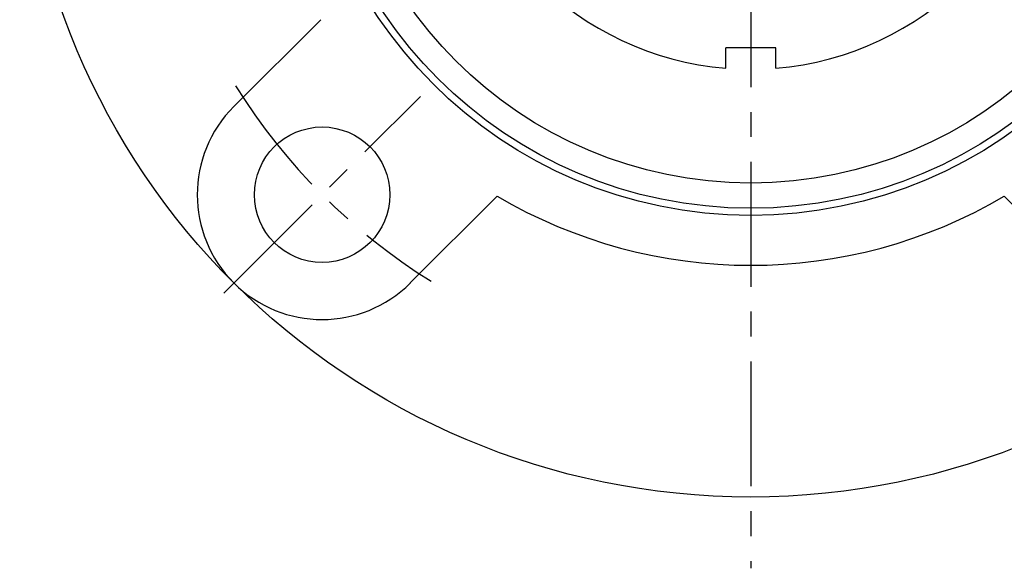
# Model space of a CAD drawing. Extents: x -112 to 242, y -112 to 242.
# Tile 1 of 11: x -102 to 36, y -112 to -36. Entities that reach past the tile are written whole.
import ezdxf

# ---------------------------------------------------------------- set-up
doc = ezdxf.new("R2010")
doc.units = 0
doc.header["$LTSCALE"] = 14
doc.linetypes.add('CENTER', pattern=[2, 1.25, -0.25, 0.25, -0.25])
doc.layers.get('0').update_dxf_attribs({"linetype": 'CONTINUOUS'})
doc.layers.add('CENTER', color=1, linetype='CENTER')

msp = doc.modelspace()

# ---------------------------------------------------------------- linework, layer by layer
for p, q in [((-72.48, -47.73), (-60.3, -35.55)), ((3.5, -39.5), (-3.5, -39.5)), ((-3.5, -42.36), (-3.5, -39.5)), ((3.5, -42.36), (3.5, -39.5)), ((-47.73, -72.48), (-35.55, -60.3)), ((47.73, -72.48), (35.55, -60.3))]:
    msp.add_line(p, q)
for centre, radius in [((0, 0), 102.5), ((0, 0), 63), ((0, 0), 62), ((0, 0), 58.46), ((-60.1, -60.1), 9.5)]:
    msp.add_circle(centre, radius)
for centre, radius, start, end in [((0, 0), 42.5, 184.7238, 265.2762), ((0, 0), 42.5, 274.7238, 355.2762), ((-60.1, -60.1), 17.5, 135, 315), ((0, 0), 70, 239.4775, 300.5225)]:
    msp.add_arc(centre, radius, start, end)
at = {"layer": 'CENTER'}
for p, q in [((0, 112.5), (0, -112.5)), ((-73.89, -73.89), (-46.32, -46.32))]:
    msp.add_line(p, q, dxfattribs=at)
msp.add_arc((0, 0), 85, 211.8267, 238.1733, dxfattribs=at)

doc.saveas('drawing.dxf')
